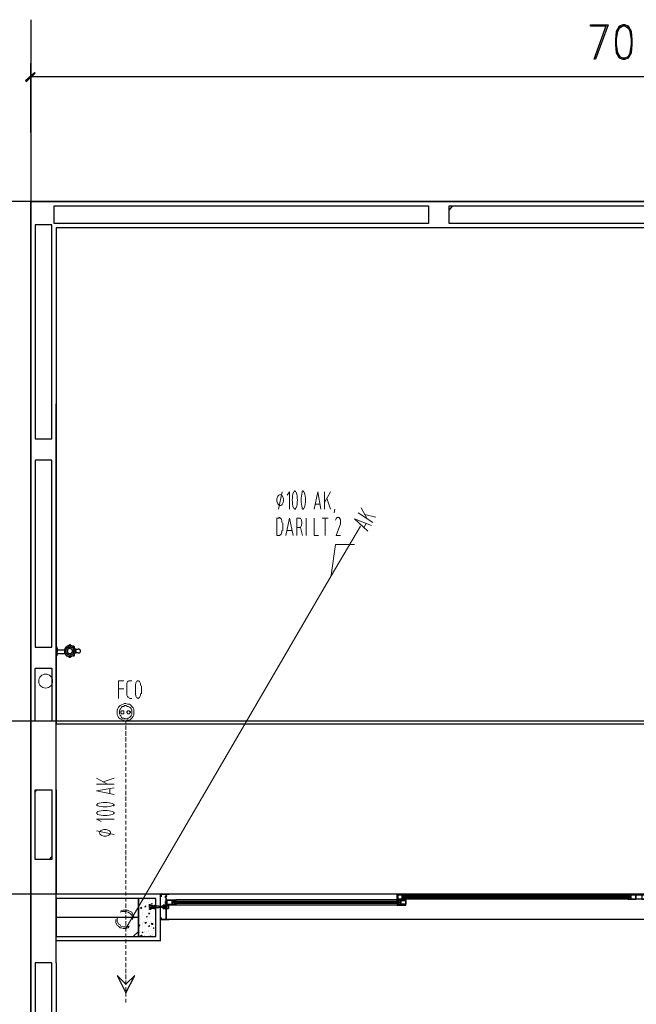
# Model space of a CAD drawing. Header units: millimetres. Extents: x 0 to 420, y 0 to 297.
# Tile 23 of 73: x 81 to 117, y 198 to 254. Entities that reach past the tile are written whole.
import ezdxf

# ---------------------------------------------------------------- set-up
doc = ezdxf.new("R2010")
doc.units = ezdxf.units.MM
doc.layers.add('FILL_000000', color=7, linetype='Continuous')
doc.layers.add('LINE_000000', color=7, linetype='Continuous')

msp = doc.modelspace()

# ---------------------------------------------------------------- hatches: boundary and pattern name
at = {"layer": 'FILL_000000'}
h = msp.add_hatch(color=7, dxfattribs=at)
h.dxf.hatch_style = 1
h.paths.add_polyline_path([(82.296, 251.333), (81.83, 250.783), (81.788, 250.867), (82.296, 251.333)])
h = msp.add_hatch(color=7, dxfattribs=at)
h.dxf.hatch_style = 1
h.paths.add_polyline_path([(82.338, 251.291), (82.296, 251.333), (81.83, 250.783), (82.338, 251.291)])

# ---------------------------------------------------------------- linework, layer by layer
at = {"layer": 'LINE_000000', "lineweight": 25}
for p, q in [((82.084, 254.381), (82.084, 58.589)), ((82.084, 247.862), (82.084, 251.841)), ((152.061, 251.079), (82.084, 251.079)), ((183.092, 243.882), (55.922, 243.882)), ((82.084, 243.882), (152.061, 243.882)), ((82.084, 103.886), (82.084, 243.882)), ((106.257, 243.374), (106.468, 243.628)), ((83.566, 199.898), (83.566, 232.198)), ((83.566, 217.636), (83.566, 217.89)), ((83.608, 218.101), (83.608, 218.101)), ((83.608, 218.101), (83.608, 217.89)), ((83.608, 217.636), (83.608, 217.89)), ((83.651, 217.974), (84.116, 217.974)), ((83.608, 217.636), (83.566, 217.636)), ((83.608, 217.636), (83.608, 217.636)), ((83.651, 217.763), (84.116, 217.763)), ((172.212, 213.868), (55.922, 213.868)), ((82.338, 209.762), (82.423, 209.889)), ((83.566, 209.889), (83.566, 203.877)), ((83.143, 205.867), (83.312, 206.036)), ((178.477, 203.877), (55.922, 203.877)), ((89.577, 203.877), (83.566, 203.877)), ((88.604, 203.623), (88.604, 203.623)), ((88.604, 203.623), (88.646, 203.623)), ((88.604, 203.623), (88.604, 203.623)), ((88.646, 203.623), (88.646, 203.623)), ((89.577, 201.168), (89.577, 203.877)), ((89.577, 202.396), (89.577, 203.877)), ((89.577, 203.877), (89.577, 203.877)), ((89.577, 203.877), (89.577, 203.877)), ((89.577, 203.877), (89.577, 203.877)), ((89.577, 203.877), (89.577, 203.877)), ((89.577, 203.877), (89.577, 203.877)), ((89.577, 203.877), (89.577, 203.877)), ((89.577, 203.835), (89.577, 203.835)), ((89.577, 203.835), (89.577, 203.835)), ((89.577, 203.835), (89.577, 203.835)), ((89.577, 203.835), (89.62, 203.835)), ((89.577, 203.835), (89.577, 203.835)), ((89.577, 203.835), (89.577, 203.835)), ((89.577, 203.835), (89.577, 203.835)), ((89.577, 203.835), (89.62, 203.835)), ((89.62, 203.835), (89.62, 203.835)), ((89.62, 203.835), (89.62, 203.835)), ((89.916, 203.75), (89.916, 203.75)), ((89.916, 203.708), (89.916, 203.708)), ((89.916, 203.666), (89.916, 203.666)), ((89.916, 203.666), (89.916, 203.666)), ((89.958, 203.708), (89.958, 203.708)), ((144.06, 203.877), (90.085, 203.877)), ((103.632, 203.666), (116.671, 203.666)), ((103.674, 203.708), (103.674, 203.708)), ((103.674, 203.666), (103.674, 203.666)), ((103.717, 203.793), (103.717, 203.793)), ((103.717, 203.793), (103.717, 203.75)), ((103.717, 203.75), (103.717, 203.75)), ((103.717, 203.75), (103.717, 203.75)), ((103.717, 203.708), (103.717, 203.708)), ((103.717, 203.666), (103.717, 203.666)), ((103.717, 203.666), (103.717, 203.666)), ((103.717, 203.623), (103.717, 203.623)), ((116.586, 203.835), (103.759, 203.835)), ((116.586, 203.793), (103.759, 203.793)), ((103.759, 203.75), (103.759, 203.75)), ((103.759, 203.708), (103.759, 203.708)), ((103.759, 203.708), (103.759, 203.708)), ((103.759, 203.666), (103.759, 203.666)), ((116.586, 203.623), (103.759, 203.623)), ((103.801, 203.75), (103.801, 203.75)), ((103.801, 203.666), (103.801, 203.666)), ((116.544, 203.75), (116.544, 203.75)), ((116.544, 203.75), (116.544, 203.75)), ((116.544, 203.708), (116.544, 203.708)), ((116.544, 203.708), (116.544, 203.708)), ((116.544, 203.666), (116.544, 203.666)), ((116.544, 203.666), (116.544, 203.666)), ((116.586, 203.793), (116.586, 203.793)), ((116.586, 203.793), (116.586, 203.75)), ((116.586, 203.623), (116.586, 203.623)), ((116.628, 203.75), (116.628, 203.75)), ((116.628, 203.75), (116.628, 203.75)), ((116.628, 203.708), (116.628, 203.708)), ((116.628, 203.666), (116.628, 203.666)), ((116.628, 203.666), (116.628, 203.666)), ((116.671, 203.708), (116.671, 203.708)), ((116.671, 203.666), (116.671, 203.666)), ((88.434, 203.327), (88.434, 203.327)), ((88.434, 203.073), (88.477, 203.115)), ((88.434, 203.073), (88.477, 203.031)), ((88.477, 203.581), (88.477, 203.581)), ((88.477, 203.581), (88.477, 203.581)), ((88.477, 203.031), (88.477, 203.115)), ((88.477, 203.115), (88.477, 203.115)), ((88.519, 203.073), (88.519, 203.073)), ((88.561, 203.454), (88.561, 203.454)), ((88.561, 203.2), (88.561, 203.2)), ((88.604, 203.327), (88.604, 203.327)), ((88.646, 203.412), (88.646, 203.412)), ((88.688, 203.158), (88.731, 203.2)), ((88.688, 203.158), (88.731, 203.158)), ((88.688, 203.073), (88.688, 203.073)), ((88.731, 203.158), (88.731, 203.2)), ((88.731, 203.2), (88.731, 203.2)), ((88.858, 203.581), (88.858, 203.581)), ((88.9, 203.369), (88.9, 203.369)), ((88.9, 203.073), (88.9, 203.073)), ((88.942, 203.539), (88.942, 203.539)), ((88.942, 203.285), (88.942, 203.285)), ((88.942, 203.115), (88.942, 203.115)), ((88.985, 202.988), (89.027, 203.073)), ((89.112, 203.158), (89.027, 203.158)), ((89.112, 203.115), (89.027, 203.115)), ((89.069, 203.327), (89.112, 203.327)), ((89.069, 203.327), (89.112, 203.285)), ((89.112, 203.496), (89.112, 203.496)), ((89.112, 203.285), (89.112, 203.327)), ((89.112, 203.158), (89.112, 203.158)), ((89.112, 203.158), (89.154, 203.115)), ((89.112, 203.158), (89.112, 203.158)), ((89.112, 203.158), (89.154, 203.158)), ((89.112, 203.115), (89.112, 203.115)), ((89.154, 203.115), (89.112, 203.115)), ((89.154, 203.158), (89.154, 203.158)), ((89.154, 203.158), (89.154, 203.115)), ((89.154, 203.158), (89.154, 203.158)), ((89.154, 203.158), (89.196, 203.158)), ((89.154, 203.115), (89.154, 203.115)), ((89.154, 203.115), (89.154, 203.115)), ((89.196, 203.115), (89.154, 203.115)), ((89.196, 203.158), (89.196, 203.158)), ((89.196, 203.158), (89.196, 203.158)), ((89.196, 203.158), (89.196, 203.158)), ((89.196, 203.158), (89.239, 203.158)), ((89.196, 203.158), (89.196, 203.158)), ((89.196, 203.115), (89.196, 203.115)), ((89.239, 203.115), (89.196, 203.115)), ((89.239, 203.115), (89.281, 203.158)), ((89.239, 203.158), (89.281, 203.115)), ((89.239, 203.158), (89.239, 203.158)), ((89.239, 203.158), (89.281, 203.158)), ((89.239, 203.158), (89.239, 203.158)), ((89.239, 203.115), (89.281, 203.115)), ((89.239, 203.115), (89.239, 203.115)), ((89.281, 203.115), (89.239, 203.115)), ((89.239, 203.115), (89.239, 203.115)), ((89.281, 203.581), (89.281, 203.581)), ((89.281, 203.115), (89.281, 203.158)), ((89.281, 203.158), (89.281, 203.158)), ((89.281, 203.158), (89.281, 203.158)), ((89.281, 203.158), (89.281, 203.158)), ((89.281, 203.158), (89.323, 203.158)), ((89.281, 203.115), (89.281, 203.115)), ((89.281, 203.115), (89.281, 203.115)), ((89.281, 203.115), (89.281, 203.115)), ((89.323, 203.115), (89.281, 203.115)), ((89.281, 203.073), (89.281, 203.073)), ((89.323, 203.158), (89.323, 203.158)), ((89.323, 203.158), (89.323, 203.158)), ((89.323, 203.158), (89.323, 203.158)), ((89.323, 203.158), (89.323, 203.158)), ((89.323, 203.115), (89.323, 203.115)), ((89.323, 203.115), (89.323, 203.115)), ((89.493, 203.158), (89.535, 203.115)), ((89.493, 203.158), (89.493, 203.158)), ((89.493, 203.158), (89.535, 203.158)), ((89.493, 203.115), (89.493, 203.115)), ((89.493, 203.115), (89.493, 203.115)), ((89.535, 203.115), (89.493, 203.115)), ((89.493, 203.115), (89.493, 203.115)), ((89.535, 203.158), (89.535, 203.158)), ((89.535, 203.158), (89.535, 203.158)), ((89.535, 203.158), (89.577, 203.115)), ((89.535, 203.158), (89.535, 203.158)), ((89.535, 203.158), (89.577, 203.158)), ((89.535, 203.158), (89.535, 203.158)), ((89.535, 203.115), (89.535, 203.115)), ((89.535, 203.115), (89.535, 203.115)), ((89.535, 203.115), (89.535, 203.115)), ((89.577, 203.115), (89.535, 203.115)), ((89.577, 203.158), (89.577, 203.158)), ((89.577, 203.115), (89.577, 203.115)), ((89.62, 203.115), (89.577, 203.115)), ((89.62, 203.158), (89.62, 203.158)), ((89.62, 203.115), (89.62, 203.115)), ((89.62, 203.115), (89.62, 203.115)), ((89.831, 203.242), (89.747, 203.031)), ((89.916, 203.454), (89.916, 203.454)), ((89.916, 203.412), (89.916, 203.412)), ((89.916, 203.369), (89.916, 203.369)), ((89.916, 203.327), (89.916, 203.327)), ((89.958, 203.369), (89.958, 203.369)), ((90.339, 203.369), (103.378, 203.369)), ((90.382, 203.454), (90.382, 203.454)), ((90.382, 203.412), (90.382, 203.412)), ((90.382, 203.412), (90.382, 203.412)), ((90.382, 203.369), (90.382, 203.369)), ((90.382, 203.369), (90.382, 203.369)), ((90.382, 203.327), (90.382, 203.327)), ((90.424, 203.454), (90.424, 203.454)), ((90.424, 203.454), (90.424, 203.454)), ((90.424, 203.327), (90.424, 203.327)), ((90.424, 203.327), (90.424, 203.327)), ((103.251, 203.539), (90.466, 203.539)), ((103.251, 203.454), (90.466, 203.454)), ((90.466, 203.454), (90.466, 203.454)), ((90.466, 203.454), (90.466, 203.454)), ((90.466, 203.412), (90.466, 203.412)), ((90.466, 203.369), (90.466, 203.369)), ((103.251, 203.327), (90.466, 203.327)), ((90.466, 203.327), (90.466, 203.327)), ((90.466, 203.327), (90.466, 203.327)), ((103.251, 203.242), (90.466, 203.242)), ((103.251, 203.454), (103.251, 203.454)), ((103.251, 203.454), (103.251, 203.454)), ((103.251, 203.412), (103.251, 203.412)), ((103.251, 203.369), (103.251, 203.369)), ((103.251, 203.327), (103.251, 203.327)), ((103.251, 203.327), (103.251, 203.327)), ((103.293, 203.454), (103.293, 203.454)), ((103.293, 203.454), (103.293, 203.454)), ((103.293, 203.327), (103.293, 203.327)), ((103.293, 203.327), (103.293, 203.327)), ((103.336, 203.454), (103.336, 203.454)), ((103.336, 203.412), (103.336, 203.412)), ((103.336, 203.369), (103.336, 203.369)), ((103.336, 203.327), (103.336, 203.327)), ((103.378, 203.412), (103.378, 203.412)), ((103.378, 203.369), (103.378, 203.369)), ((116.586, 203.581), (103.759, 203.581)), ((88.307, 202.523), (83.566, 202.523)), ((88.392, 203.031), (88.392, 203.031)), ((88.477, 202.607), (88.477, 202.607)), ((88.519, 202.777), (88.519, 202.777)), ((88.519, 202.692), (88.519, 202.692)), ((88.561, 202.946), (88.561, 202.946)), ((88.561, 202.819), (88.561, 202.819)), ((88.773, 202.565), (88.815, 202.607)), ((88.773, 202.565), (88.815, 202.565)), ((88.773, 202.523), (88.773, 202.523)), ((88.815, 202.565), (88.815, 202.607)), ((88.9, 202.777), (88.942, 202.777)), ((88.9, 202.777), (88.942, 202.734)), ((88.9, 202.692), (88.9, 202.692)), ((88.942, 203.031), (88.942, 203.031)), ((88.942, 202.734), (88.942, 202.777)), ((88.942, 202.777), (88.942, 202.777)), ((88.942, 202.523), (88.942, 202.523)), ((88.985, 202.861), (88.985, 202.861)), ((88.985, 202.777), (88.985, 202.777)), ((88.985, 202.565), (88.985, 202.565)), ((89.112, 202.523), (89.112, 202.523)), ((89.154, 202.861), (89.154, 202.861)), ((89.281, 202.607), (89.281, 202.607)), ((89.323, 202.565), (89.323, 202.565)), ((88.35, 202.057), (88.392, 202.099)), ((88.35, 202.057), (88.392, 202.057)), ((88.392, 202.057), (88.392, 202.099)), ((88.392, 201.93), (88.392, 201.93)), ((88.434, 202.396), (88.434, 202.396)), ((88.519, 202.438), (88.519, 202.438)), ((88.519, 202.184), (88.519, 202.184)), ((88.519, 202.099), (88.519, 202.099)), ((88.519, 201.93), (88.519, 201.93)), ((88.561, 202.226), (88.561, 202.226)), ((88.561, 201.972), (88.561, 201.972)), ((88.604, 202.311), (88.604, 202.311)), ((88.646, 202.438), (88.646, 202.438)), ((88.688, 202.226), (88.773, 202.226)), ((88.688, 202.226), (88.731, 202.184)), ((88.688, 202.015), (88.688, 202.015)), ((88.731, 202.184), (88.773, 202.226)), ((88.773, 202.269), (88.773, 202.269)), ((88.815, 202.396), (88.815, 202.396)), ((88.858, 202.015), (88.858, 202.015)), ((88.9, 202.269), (88.9, 202.269)), ((88.9, 202.015), (88.942, 202.057)), ((88.9, 202.015), (88.942, 202.015)), ((88.9, 202.015), (88.9, 202.015)), ((88.942, 202.184), (88.942, 202.184)), ((88.942, 202.015), (88.942, 202.057)), ((88.985, 202.311), (88.985, 202.311)), ((89.069, 202.311), (89.069, 202.311)), ((89.069, 202.142), (89.112, 202.184)), ((89.069, 202.142), (89.154, 202.142)), ((89.069, 201.972), (89.069, 201.972)), ((89.154, 202.142), (89.112, 202.184)), ((89.154, 201.93), (89.196, 201.93)), ((89.154, 201.93), (89.196, 201.888)), ((89.196, 201.888), (89.196, 201.93)), ((89.239, 202.396), (89.239, 202.396)), ((89.281, 202.057), (89.281, 202.057)), ((89.323, 202.311), (89.323, 202.311)), ((89.577, 202.396), (89.577, 202.396)), ((144.06, 202.396), (90.085, 202.396)), ((88.011, 201.422), (88.307, 201.718)), ((88.392, 201.676), (88.392, 201.676)), ((88.392, 201.422), (88.434, 201.464)), ((88.434, 201.464), (88.477, 201.507)), ((88.434, 201.464), (88.519, 201.464)), ((88.434, 201.422), (88.434, 201.464)), ((88.477, 201.634), (88.477, 201.634)), ((88.519, 201.464), (88.477, 201.507)), ((88.477, 201.422), (88.477, 201.422)), ((88.519, 201.676), (88.561, 201.676)), ((88.519, 201.676), (88.561, 201.634)), ((88.519, 201.676), (88.519, 201.676)), ((88.519, 201.634), (88.519, 201.634)), ((88.561, 201.634), (88.561, 201.676)), ((88.646, 201.718), (88.646, 201.718)), ((88.646, 201.464), (88.646, 201.464)), ((88.688, 201.507), (88.688, 201.507)), ((88.9, 201.761), (88.9, 201.761)), ((88.9, 201.718), (88.9, 201.718)), ((88.9, 201.507), (88.9, 201.507)), ((88.942, 201.591), (88.942, 201.591)), ((88.942, 201.464), (88.942, 201.464)), ((88.985, 201.422), (89.027, 201.464)), ((88.985, 201.422), (89.027, 201.422)), ((89.027, 201.422), (89.027, 201.464)), ((89.112, 201.549), (89.112, 201.549)), ((89.112, 201.507), (89.112, 201.507)), ((89.112, 201.507), (89.112, 201.507)), ((89.154, 201.761), (89.154, 201.761)), ((89.281, 201.803), (89.281, 201.803)), ((89.281, 201.549), (89.281, 201.549)), ((89.577, 201.168), (83.566, 201.168)), ((83.566, 199.898), (83.566, 145.415))]:
    msp.add_line(p, q, dxfattribs=at)
at = {"layer": 'LINE_000000', "lineweight": 13}
for p, q in [((96.393, 226.102), (96.605, 227.118)), ((99.06, 226.102), (99.06, 227.118)), ((99.399, 227.118), (99.06, 226.483)), ((98.806, 226.399), (98.51, 226.399)), ((99.187, 226.737), (99.399, 226.102)), ((99.61, 225.891), (99.653, 226.102)), ((101.854, 225.34), (101.007, 225.891)), ((101.177, 226.187), (101.515, 225.552)), ((101.388, 225.806), (102.023, 225.637)), ((96.647, 224.875), (96.647, 225.298)), ((98.002, 224.578), (98.002, 225.594)), ((98.933, 225.594), (99.272, 225.594)), ((99.102, 224.578), (99.102, 225.594)), ((101.473, 225.298), (101.346, 225.044)), ((97.197, 224.875), (96.901, 224.875)), ((97.621, 225.044), (97.451, 225.044)), ((97.663, 225.044), (97.79, 224.578)), ((96.308, 224.578), (96.435, 224.578)), ((87.799, 216.196), (87.926, 216.196)), ((87.164, 215.731), (87.461, 215.731)), ((87.63, 215.434), (87.63, 215.942)), ((88.138, 215.434), (88.138, 215.9)), ((88.477, 215.9), (88.477, 215.434)), ((87.926, 215.18), (87.799, 215.18)), ((87.588, 213.741), (87.588, 213.868)), ((87.588, 213.36), (87.588, 213.614)), ((87.588, 213.021), (87.588, 213.275)), ((87.588, 212.683), (87.588, 212.937)), ((87.588, 212.344), (87.588, 212.598)), ((87.588, 212.005), (87.588, 212.217)), ((87.588, 211.667), (87.588, 211.878)), ((87.588, 211.328), (87.588, 211.54)), ((87.588, 210.989), (87.588, 211.201)), ((85.894, 210.566), (86.529, 210.227)), ((86.275, 210.354), (86.91, 210.566)), ((87.588, 210.651), (87.588, 210.862)), ((87.588, 210.312), (87.588, 210.524)), ((86.91, 210.227), (85.894, 210.227)), ((86.656, 209.973), (86.656, 209.677)), ((87.588, 209.931), (87.588, 210.185)), ((87.588, 209.592), (87.588, 209.846)), ((87.588, 209.254), (87.588, 209.508)), ((87.588, 208.915), (87.588, 209.169)), ((87.588, 208.576), (87.588, 208.788)), ((87.588, 208.238), (87.588, 208.449)), ((87.588, 207.899), (87.588, 208.111)), ((87.588, 207.56), (87.588, 207.772)), ((86.91, 207.306), (85.894, 207.518)), ((87.588, 207.222), (87.588, 207.433)), ((87.588, 206.883), (87.588, 207.095)), ((87.588, 206.502), (87.588, 206.756)), ((87.588, 206.163), (87.588, 206.417)), ((87.588, 205.825), (87.588, 206.079)), ((87.588, 205.486), (87.588, 205.74)), ((87.588, 205.147), (87.588, 205.359)), ((87.588, 204.809), (87.588, 205.02)), ((87.588, 204.47), (87.588, 204.682)), ((87.588, 204.131), (87.588, 204.343)), ((87.588, 203.793), (87.588, 204.004)), ((87.588, 203.454), (87.588, 203.666)), ((87.588, 203.073), (87.588, 203.327)), ((87.588, 202.734), (87.588, 202.988)), ((87.588, 202.396), (87.588, 202.65)), ((87.588, 202.057), (87.588, 202.311)), ((87.588, 201.718), (87.588, 201.93)), ((87.588, 201.38), (87.588, 201.591)), ((87.588, 201.041), (87.588, 201.253)), ((87.588, 200.702), (87.588, 200.914)), ((87.588, 200.364), (87.588, 200.575)), ((87.588, 200.025), (87.588, 200.237)), ((87.588, 199.644), (87.588, 199.898)), ((87.588, 199.305), (87.588, 199.559)), ((87.588, 198.967), (87.588, 199.221)), ((87.588, 198.628), (87.588, 198.882)), ((87.588, 198.289), (87.588, 198.501)), ((87.588, 197.951), (87.588, 198.162)), ((87.588, 197.612), (87.588, 197.824))]:
    msp.add_line(p, q, dxfattribs=at)
at = {"layer": 'LINE_000000', "lineweight": 9}
for p in [(101.134, 225.129), (87.588, 201.888)]:
    msp.add_line(p, (99.441, 222.25), dxfattribs=at)
at = {"layer": 'LINE_000000', "lineweight": 25}
for points in [[(115.358, 254), (114.427, 254), (114.427, 254.085), (115.443, 254.085), (114.723, 252.095), (114.639, 252.095), (115.358, 254.085)], [(116.163, 254), (115.993, 253.704), (115.909, 253.238), (115.909, 252.942), (115.993, 252.476), (116.163, 252.18)], [(116.628, 253.873), (116.417, 254), (116.29, 254), (116.078, 253.873)], [(116.586, 252.18), (116.713, 252.476), (116.798, 252.942), (116.798, 253.238), (116.713, 253.704), (116.586, 254)], [(116.078, 252.264), (116.29, 252.18), (116.417, 252.18), (116.628, 252.264)], [(150.58, 242.358), (83.566, 242.358), (83.566, 213.868)], [(83.608, 218.144), (83.566, 218.144), (83.566, 217.89)], [(83.566, 218.08), (83.567, 218.067), (83.571, 218.055), (83.577, 218.045), (83.585, 218.035), (83.594, 218.028), (83.605, 218.022), (83.617, 218.018), (83.629, 218.017)], [(84.667, 217.91), (84.664, 217.952), (84.656, 217.993), (84.643, 218.032), (84.625, 218.069), (84.602, 218.103), (84.575, 218.134), (84.543, 218.162), (84.508, 218.186), (84.47, 218.204), (84.431, 218.218), (84.39, 218.226), (84.349, 218.228), (84.308, 218.226), (84.267, 218.218), (84.228, 218.204), (84.19, 218.186), (84.155, 218.162), (84.124, 218.134), (84.097, 218.103), (84.074, 218.069), (84.056, 218.032), (84.042, 217.993), (84.034, 217.952), (84.032, 217.91)], [(84.082, 217.973), (84.072, 217.97), (84.063, 217.965), (84.055, 217.96), (84.047, 217.953), (84.041, 217.944), (84.037, 217.935), (84.033, 217.926), (84.032, 217.915)], [(84.067, 217.968), (84.06, 217.964), (84.053, 217.959), (84.048, 217.953), (84.043, 217.946), (84.038, 217.939), (84.035, 217.932), (84.033, 217.924), (84.032, 217.915)], [(84.032, 217.912), (84.034, 217.87), (84.042, 217.829), (84.056, 217.79), (84.074, 217.753), (84.097, 217.718), (84.124, 217.687), (84.155, 217.66), (84.19, 217.636), (84.228, 217.617), (84.267, 217.604), (84.308, 217.596), (84.349, 217.593), (84.39, 217.596), (84.431, 217.604), (84.47, 217.617), (84.508, 217.636), (84.543, 217.66), (84.575, 217.687), (84.602, 217.718), (84.625, 217.753), (84.643, 217.79), (84.656, 217.829), (84.664, 217.87), (84.667, 217.912)], [(84.032, 217.906), (84.033, 217.898), (84.035, 217.89), (84.038, 217.882), (84.043, 217.875), (84.048, 217.869), (84.053, 217.863), (84.06, 217.858), (84.067, 217.854)], [(84.032, 217.906), (84.033, 217.896), (84.037, 217.886), (84.041, 217.877), (84.047, 217.869), (84.055, 217.862), (84.063, 217.856), (84.072, 217.852), (84.082, 217.849)], [(84.582, 217.91), (84.58, 217.941), (84.574, 217.971), (84.565, 217.999), (84.551, 218.027), (84.535, 218.052), (84.515, 218.075), (84.492, 218.095), (84.466, 218.112), (84.438, 218.126), (84.409, 218.136), (84.379, 218.142), (84.349, 218.144), (84.319, 218.142), (84.289, 218.136), (84.26, 218.126), (84.232, 218.112), (84.207, 218.095), (84.184, 218.075), (84.164, 218.052), (84.147, 218.027), (84.134, 217.999), (84.124, 217.971), (84.118, 217.941), (84.116, 217.91)], [(84.218, 218.131), (84.208, 218.137), (84.198, 218.141), (84.187, 218.143), (84.176, 218.144), (84.165, 218.142), (84.154, 218.138), (84.144, 218.132), (84.135, 218.125), (84.127, 218.116), (84.122, 218.106), (84.118, 218.095), (84.116, 218.084), (84.117, 218.073), (84.119, 218.062), (84.123, 218.051), (84.13, 218.041)], [(84.207, 218.137), (84.198, 218.141), (84.188, 218.143), (84.179, 218.144), (84.169, 218.143), (84.16, 218.14), (84.151, 218.137), (84.142, 218.131), (84.135, 218.125), (84.128, 218.117), (84.123, 218.109), (84.12, 218.1), (84.117, 218.091), (84.116, 218.081), (84.117, 218.071), (84.119, 218.062), (84.123, 218.053)], [(84.116, 217.912), (84.118, 217.881), (84.124, 217.851), (84.134, 217.822), (84.147, 217.795), (84.164, 217.77), (84.184, 217.747), (84.207, 217.727), (84.232, 217.709), (84.26, 217.696), (84.289, 217.686), (84.319, 217.68), (84.349, 217.678), (84.379, 217.68), (84.409, 217.686), (84.438, 217.696), (84.466, 217.709), (84.492, 217.727), (84.515, 217.747), (84.535, 217.77), (84.551, 217.795), (84.565, 217.822), (84.574, 217.851), (84.58, 217.881), (84.582, 217.912)], [(84.497, 217.91), (84.496, 217.929), (84.492, 217.949), (84.486, 217.967), (84.478, 217.984), (84.467, 218), (84.455, 218.015), (84.44, 218.028), (84.424, 218.039), (84.406, 218.048), (84.387, 218.054), (84.368, 218.058), (84.349, 218.059), (84.33, 218.058), (84.311, 218.054), (84.292, 218.048), (84.275, 218.039), (84.258, 218.028), (84.244, 218.015), (84.231, 218), (84.22, 217.984), (84.212, 217.967), (84.206, 217.949), (84.202, 217.929), (84.201, 217.91)], [(84.201, 217.912), (84.202, 217.892), (84.206, 217.873), (84.212, 217.855), (84.22, 217.837), (84.231, 217.821), (84.244, 217.807), (84.258, 217.794), (84.275, 217.783), (84.292, 217.774), (84.311, 217.768), (84.33, 217.764), (84.349, 217.763), (84.368, 217.764), (84.387, 217.768), (84.406, 217.774), (84.424, 217.783), (84.44, 217.794), (84.455, 217.807), (84.467, 217.821), (84.478, 217.837), (84.486, 217.855), (84.492, 217.873), (84.496, 217.892), (84.497, 217.912)], [(84.413, 218.21), (84.411, 218.222), (84.407, 218.234), (84.401, 218.245), (84.393, 218.254), (84.383, 218.261), (84.372, 218.266), (84.36, 218.27), (84.348, 218.271), (84.335, 218.269), (84.323, 218.265), (84.313, 218.259), (84.304, 218.252), (84.296, 218.242), (84.291, 218.232), (84.287, 218.22), (84.286, 218.207)], [(84.41, 218.182), (84.407, 218.192), (84.401, 218.201), (84.395, 218.209), (84.387, 218.216), (84.378, 218.221), (84.369, 218.225), (84.358, 218.228), (84.348, 218.228), (84.337, 218.227), (84.327, 218.224), (84.317, 218.22), (84.309, 218.214), (84.302, 218.207), (84.295, 218.198), (84.29, 218.189), (84.287, 218.179)], [(84.608, 218.08), (84.615, 218.09), (84.621, 218.101), (84.624, 218.112), (84.624, 218.124), (84.623, 218.136), (84.619, 218.148), (84.613, 218.159), (84.605, 218.168), (84.595, 218.176), (84.584, 218.182), (84.572, 218.185), (84.56, 218.186), (84.548, 218.185), (84.537, 218.181), (84.526, 218.176), (84.516, 218.168)], [(84.616, 218.049), (84.621, 218.059), (84.623, 218.069), (84.624, 218.079), (84.624, 218.089), (84.621, 218.1), (84.617, 218.109), (84.612, 218.118), (84.605, 218.126), (84.596, 218.133), (84.587, 218.138), (84.577, 218.142), (84.567, 218.143), (84.557, 218.144), (84.546, 218.142), (84.536, 218.139), (84.527, 218.134)], [(84.667, 217.91), (84.666, 217.919), (84.664, 217.927), (84.662, 217.936), (84.658, 217.943), (84.653, 217.951), (84.647, 217.957), (84.64, 217.963), (84.632, 217.967)], [(84.632, 217.854), (84.64, 217.859), (84.647, 217.865), (84.653, 217.871), (84.658, 217.878), (84.662, 217.886), (84.664, 217.894), (84.666, 217.903), (84.667, 217.912)], [(84.643, 218.036), (84.666, 218.03), (84.689, 218.025), (84.712, 218.021), (84.735, 218.018), (84.758, 218.017), (84.782, 218.017), (84.805, 218.018), (84.828, 218.02)], [(84.709, 217.91), (84.708, 217.921), (84.706, 217.931), (84.702, 217.94), (84.696, 217.949), (84.689, 217.957), (84.681, 217.964), (84.672, 217.969), (84.662, 217.972)], [(84.662, 217.849), (84.672, 217.853), (84.681, 217.858), (84.689, 217.865), (84.696, 217.872), (84.702, 217.881), (84.706, 217.891), (84.708, 217.901), (84.709, 217.912)], [(84.963, 217.911), (84.962, 217.923), (84.96, 217.934), (84.957, 217.945), (84.953, 217.956), (84.947, 217.966), (84.941, 217.976), (84.933, 217.985), (84.924, 217.993), (84.915, 218), (84.904, 218.006), (84.894, 218.01), (84.883, 218.014), (84.871, 218.016), (84.86, 218.017), (84.848, 218.016), (84.836, 218.015)], [(84.836, 217.807), (84.848, 217.805), (84.86, 217.805), (84.871, 217.806), (84.883, 217.808), (84.894, 217.812), (84.904, 217.816), (84.915, 217.822), (84.924, 217.829), (84.933, 217.837), (84.941, 217.846), (84.947, 217.855), (84.953, 217.865), (84.957, 217.876), (84.96, 217.887), (84.962, 217.899), (84.963, 217.911)], [(83.629, 217.805), (83.617, 217.804), (83.605, 217.8), (83.594, 217.794), (83.585, 217.786), (83.577, 217.777), (83.571, 217.766), (83.567, 217.754), (83.566, 217.741)], [(84.13, 217.738), (84.123, 217.728), (84.119, 217.717), (84.117, 217.706), (84.116, 217.695), (84.118, 217.684), (84.122, 217.673), (84.127, 217.663), (84.135, 217.654), (84.144, 217.647), (84.154, 217.641), (84.165, 217.638), (84.176, 217.636), (84.187, 217.636), (84.198, 217.638), (84.208, 217.642), (84.218, 217.649)], [(84.123, 217.727), (84.119, 217.717), (84.117, 217.708), (84.116, 217.698), (84.117, 217.689), (84.12, 217.679), (84.123, 217.67), (84.128, 217.662), (84.135, 217.654), (84.142, 217.648), (84.151, 217.643), (84.16, 217.639), (84.169, 217.637), (84.179, 217.636), (84.188, 217.636), (84.198, 217.638), (84.207, 217.642)], [(84.286, 217.615), (84.287, 217.602), (84.291, 217.59), (84.296, 217.579), (84.304, 217.57), (84.313, 217.562), (84.323, 217.556), (84.335, 217.553), (84.348, 217.551), (84.36, 217.552), (84.372, 217.555), (84.383, 217.561), (84.393, 217.568), (84.401, 217.577), (84.407, 217.588), (84.411, 217.599), (84.413, 217.612)], [(84.287, 217.6), (84.29, 217.59), (84.295, 217.581), (84.302, 217.573), (84.309, 217.565), (84.317, 217.559), (84.327, 217.555), (84.337, 217.552), (84.348, 217.551), (84.358, 217.552), (84.369, 217.554), (84.378, 217.558), (84.387, 217.564), (84.395, 217.57), (84.401, 217.578), (84.407, 217.587), (84.41, 217.598)], [(84.516, 217.654), (84.526, 217.646), (84.537, 217.64), (84.548, 217.637), (84.56, 217.636), (84.572, 217.637), (84.584, 217.64), (84.595, 217.646), (84.605, 217.653), (84.613, 217.663), (84.619, 217.674), (84.623, 217.685), (84.624, 217.697), (84.624, 217.709), (84.621, 217.721), (84.615, 217.732), (84.608, 217.742)], [(84.527, 217.646), (84.536, 217.641), (84.546, 217.637), (84.557, 217.636), (84.567, 217.636), (84.577, 217.638), (84.587, 217.641), (84.596, 217.646), (84.605, 217.653), (84.612, 217.661), (84.617, 217.67), (84.621, 217.68), (84.624, 217.69), (84.624, 217.7), (84.623, 217.711), (84.621, 217.721), (84.616, 217.731)], [(84.828, 217.801), (84.805, 217.804), (84.782, 217.805), (84.758, 217.805), (84.735, 217.803), (84.712, 217.801), (84.689, 217.797), (84.666, 217.792), (84.643, 217.786)], [(89.874, 203.623), (89.916, 203.623), (89.916, 203.454), (89.874, 203.454), (89.874, 203.327), (89.916, 203.327), (89.916, 203.242), (89.747, 203.242), (89.747, 203.031), (89.916, 203.031), (89.916, 202.396), (89.62, 202.396), (89.62, 202.48), (89.62, 202.523), (89.62, 202.48), (89.62, 202.396), (90.085, 202.396), (89.916, 202.396), (89.916, 203.031), (89.916, 203.073), (89.874, 203.073), (89.874, 203.031), (89.747, 203.031), (89.747, 203.115), (89.747, 203.242), (89.874, 203.242), (89.874, 203.2), (89.916, 203.2), (89.916, 203.242), (89.916, 203.327), (89.874, 203.327), (89.874, 203.454), (89.916, 203.454), (89.916, 203.666), (89.874, 203.666), (89.874, 203.75), (89.916, 203.75), (89.916, 203.877), (90.085, 203.877), (89.62, 203.877), (89.62, 203.75), (89.62, 203.708), (89.62, 203.793), (89.62, 203.877), (89.916, 203.877), (89.916, 203.75), (89.874, 203.75), (89.874, 203.666)], [(89.927, 203.764), (89.922, 203.756), (89.919, 203.747), (89.917, 203.738), (89.916, 203.729), (89.917, 203.72), (89.919, 203.711), (89.922, 203.702), (89.927, 203.694)], [(89.92, 203.751), (89.918, 203.745), (89.917, 203.74), (89.916, 203.735), (89.916, 203.729), (89.916, 203.724), (89.917, 203.718), (89.918, 203.713), (89.92, 203.708)], [(103.592, 203.76), (103.591, 203.752), (103.59, 203.745), (103.59, 203.737), (103.59, 203.729), (103.59, 203.721), (103.59, 203.714), (103.591, 203.706), (103.592, 203.698)], [(103.597, 203.758), (103.596, 203.756), (103.595, 203.753), (103.594, 203.751), (103.593, 203.748), (103.592, 203.746), (103.591, 203.743), (103.591, 203.741), (103.59, 203.738)], [(103.59, 203.678), (103.591, 203.675), (103.591, 203.673), (103.592, 203.67), (103.593, 203.668), (103.594, 203.665), (103.595, 203.663), (103.596, 203.66), (103.597, 203.658)], [(103.647, 203.793), (103.654, 203.793), (103.662, 203.793), (103.669, 203.795), (103.677, 203.797), (103.684, 203.8), (103.69, 203.804), (103.696, 203.809), (103.701, 203.815)], [(103.701, 203.644), (103.696, 203.649), (103.69, 203.654), (103.684, 203.658), (103.677, 203.661), (103.669, 203.664), (103.662, 203.665), (103.654, 203.666), (103.647, 203.665)], [(103.801, 203.772), (103.8, 203.783), (103.798, 203.793), (103.793, 203.802), (103.788, 203.811), (103.781, 203.818), (103.773, 203.824), (103.764, 203.829), (103.754, 203.833)], [(103.754, 203.625), (103.764, 203.629), (103.773, 203.634), (103.781, 203.64), (103.788, 203.648), (103.793, 203.656), (103.798, 203.665), (103.8, 203.675), (103.801, 203.686)], [(116.549, 203.833), (116.539, 203.829), (116.53, 203.824), (116.522, 203.818), (116.515, 203.811), (116.509, 203.802), (116.505, 203.793), (116.502, 203.783), (116.501, 203.772)], [(116.501, 203.686), (116.502, 203.675), (116.505, 203.665), (116.509, 203.656), (116.515, 203.648), (116.522, 203.64), (116.53, 203.634), (116.539, 203.629), (116.549, 203.625)], [(116.601, 203.815), (116.607, 203.809), (116.613, 203.804), (116.619, 203.8), (116.626, 203.797), (116.633, 203.795), (116.641, 203.793), (116.648, 203.793), (116.656, 203.793)], [(116.656, 203.665), (116.648, 203.666), (116.641, 203.665), (116.633, 203.664), (116.626, 203.661), (116.619, 203.658), (116.613, 203.654), (116.607, 203.649), (116.601, 203.644)], [(116.67, 203.738), (116.67, 203.741), (116.669, 203.743), (116.668, 203.746), (116.668, 203.748), (116.667, 203.751), (116.666, 203.753), (116.665, 203.756), (116.664, 203.758)], [(116.664, 203.658), (116.665, 203.66), (116.666, 203.663), (116.667, 203.665), (116.668, 203.668), (116.668, 203.67), (116.669, 203.673), (116.67, 203.675), (116.67, 203.678)], [(116.711, 203.698), (116.712, 203.706), (116.712, 203.714), (116.713, 203.721), (116.713, 203.729), (116.713, 203.737), (116.712, 203.745), (116.712, 203.752), (116.711, 203.76)], [(89, 203.2), (88.988, 203.199), (88.976, 203.197), (88.964, 203.194), (88.953, 203.19), (88.942, 203.186), (88.932, 203.18), (88.921, 203.174), (88.912, 203.166)], [(88.912, 203.149), (88.921, 203.142), (88.932, 203.135), (88.942, 203.13), (88.953, 203.125), (88.964, 203.121), (88.976, 203.118), (88.988, 203.116), (89, 203.115)], [(89.027, 203.073), (89.027, 202.988), (88.985, 202.988)], [(89.196, 203.158), (89.196, 203.115), (89.154, 203.158), (89.196, 203.115)], [(89.239, 203.158), (89.239, 203.115), (89.196, 203.158)], [(89.196, 203.031), (89.281, 203.031), (89.196, 203.073)], [(89.281, 203.158), (89.281, 203.115), (89.239, 203.158)], [(89.323, 203.158), (89.323, 203.115), (89.281, 203.158), (89.323, 203.115)], [(89.535, 203.158), (89.535, 203.115), (89.493, 203.158)], [(89.577, 203.158), (89.577, 203.115), (89.577, 203.158), (89.62, 203.115)], [(89.577, 203.158), (89.62, 203.158), (89.62, 203.115)], [(89.62, 203.115), (89.747, 203.115), (89.747, 203.073), (89.747, 203.115), (89.747, 203.158), (89.62, 203.158)], [(89.747, 203.242), (89.747, 203.031), (89.831, 203.031), (89.831, 203.242), (89.747, 203.242), (89.831, 203.031)], [(89.927, 203.426), (89.922, 203.417), (89.919, 203.409), (89.917, 203.4), (89.916, 203.39), (89.917, 203.381), (89.919, 203.372), (89.922, 203.364), (89.927, 203.355)], [(89.92, 203.412), (89.918, 203.407), (89.917, 203.401), (89.916, 203.396), (89.916, 203.39), (89.916, 203.385), (89.917, 203.38), (89.918, 203.374), (89.92, 203.369)], [(90.3, 203.421), (90.298, 203.414), (90.298, 203.406), (90.297, 203.398), (90.297, 203.39), (90.297, 203.383), (90.298, 203.375), (90.298, 203.367), (90.3, 203.36)], [(90.304, 203.462), (90.303, 203.46), (90.302, 203.457), (90.301, 203.455), (90.3, 203.452), (90.299, 203.45), (90.299, 203.447), (90.298, 203.444), (90.298, 203.442)], [(90.298, 203.382), (90.298, 203.379), (90.299, 203.376), (90.299, 203.374), (90.3, 203.371), (90.301, 203.369), (90.302, 203.366), (90.303, 203.364), (90.304, 203.361)], [(90.354, 203.454), (90.362, 203.454), (90.369, 203.455), (90.377, 203.456), (90.384, 203.458), (90.391, 203.462), (90.397, 203.466), (90.403, 203.471), (90.409, 203.476)], [(90.409, 203.347), (90.403, 203.353), (90.397, 203.358), (90.391, 203.362), (90.384, 203.365), (90.377, 203.367), (90.369, 203.369), (90.362, 203.369), (90.354, 203.369)], [(90.466, 203.434), (90.465, 203.444), (90.463, 203.454), (90.458, 203.464), (90.453, 203.472), (90.446, 203.479), (90.438, 203.486), (90.429, 203.491), (90.419, 203.494)], [(90.419, 203.329), (90.429, 203.333), (90.438, 203.338), (90.446, 203.344), (90.453, 203.351), (90.458, 203.36), (90.463, 203.369), (90.465, 203.379), (90.466, 203.39)], [(103.256, 203.494), (103.246, 203.491), (103.237, 203.486), (103.229, 203.479), (103.222, 203.472), (103.217, 203.464), (103.212, 203.454), (103.21, 203.444), (103.209, 203.434)], [(103.209, 203.39), (103.21, 203.379), (103.212, 203.369), (103.217, 203.36), (103.222, 203.351), (103.229, 203.344), (103.237, 203.338), (103.246, 203.333), (103.256, 203.329)], [(103.266, 203.476), (103.272, 203.471), (103.278, 203.466), (103.284, 203.462), (103.291, 203.458), (103.298, 203.456), (103.306, 203.455), (103.313, 203.454), (103.321, 203.454)], [(103.321, 203.369), (103.313, 203.369), (103.306, 203.369), (103.298, 203.367), (103.291, 203.365), (103.284, 203.362), (103.278, 203.358), (103.272, 203.353), (103.266, 203.347)], [(103.377, 203.442), (103.377, 203.444), (103.376, 203.447), (103.376, 203.45), (103.375, 203.452), (103.374, 203.455), (103.373, 203.457), (103.372, 203.46), (103.371, 203.462)], [(103.371, 203.361), (103.372, 203.364), (103.373, 203.366), (103.374, 203.369), (103.375, 203.371), (103.376, 203.374), (103.376, 203.376), (103.377, 203.379), (103.377, 203.382)], [(103.375, 203.36), (103.377, 203.367), (103.377, 203.375), (103.378, 203.383), (103.378, 203.39), (103.378, 203.398), (103.377, 203.406), (103.377, 203.414), (103.375, 203.421)], [(89.62, 202.396), (89.577, 202.396), (89.62, 202.396), (89.577, 202.396), (89.62, 202.396), (89.577, 202.396)]]:
    msp.add_lwpolyline(points, dxfattribs=at)
for points in [[(116.29, 254.085), (116.078, 254), (115.909, 253.704), (115.866, 253.238), (115.866, 252.942), (115.909, 252.476), (116.078, 252.18), (116.29, 252.095), (116.417, 252.095), (116.628, 252.18), (116.798, 252.476), (116.84, 252.942), (116.84, 253.238), (116.798, 253.704), (116.628, 254), (116.417, 254.085), (116.29, 254.085)], [(83.439, 242.612), (83.439, 243.628), (105.071, 243.628), (105.071, 242.612), (83.439, 242.612)], [(106.257, 242.612), (106.257, 243.628), (127.889, 243.628), (127.889, 242.612), (106.257, 242.612)], [(83.312, 242.528), (82.338, 242.528), (82.338, 230.166), (83.312, 230.166), (83.312, 242.528)], [(150.58, 213.699), (150.58, 242.358), (83.566, 242.358), (83.566, 213.699), (150.58, 213.699)], [(83.312, 228.939), (82.338, 228.939), (82.338, 218.144), (83.312, 218.144), (83.312, 228.939)], [(83.312, 216.916), (83.312, 213.868), (82.338, 213.868), (82.338, 216.916), (83.312, 216.916)], [(83.312, 209.889), (83.312, 205.867), (82.338, 205.867), (82.338, 209.889), (83.312, 209.889)], [(88.307, 201.422), (88.307, 203.623), (83.566, 203.623), (83.566, 201.422), (88.307, 201.422)], [(89.323, 203.623), (88.307, 203.623), (88.307, 201.422), (89.323, 201.422), (89.323, 203.623)], [(89.62, 203.877), (89.577, 203.877), (89.62, 203.877)], [(89.577, 203.877), (89.62, 203.877), (89.577, 203.877)], [(89.62, 203.877), (89.577, 203.877), (89.62, 203.877)], [(89.577, 203.877), (89.62, 203.877), (89.577, 203.877)], [(103.59, 203.835), (103.59, 203.581), (103.759, 203.581), (103.759, 203.623), (103.717, 203.623), (103.717, 203.666), (103.759, 203.666), (103.759, 203.581), (103.251, 203.581), (103.251, 203.835), (103.759, 203.835), (103.759, 203.75), (103.717, 203.75), (103.759, 203.75), (103.759, 203.835), (103.59, 203.835)], [(103.547, 203.581), (103.547, 203.835), (103.293, 203.835), (103.293, 203.581), (103.547, 203.581)], [(116.671, 203.75), (116.671, 203.666), (103.632, 203.666), (103.632, 203.75), (116.671, 203.75)], [(116.671, 203.708), (103.632, 203.708), (116.671, 203.708), (103.632, 203.708), (116.671, 203.708)], [(116.755, 203.835), (116.755, 203.581), (116.586, 203.581), (116.586, 203.623), (116.586, 203.666), (116.586, 203.581), (117.052, 203.581), (117.052, 203.835), (116.586, 203.835), (116.586, 203.75), (116.586, 203.835), (116.755, 203.835)], [(116.755, 203.581), (116.755, 203.835), (117.052, 203.835), (117.052, 203.581), (116.755, 203.581)], [(117.39, 203.835), (117.39, 203.581), (117.56, 203.581), (117.56, 203.623), (117.56, 203.666), (117.56, 203.581), (117.052, 203.581), (117.052, 203.835), (117.56, 203.835), (117.56, 203.75), (117.56, 203.835), (117.39, 203.835)], [(89.323, 203.158), (88.942, 203.242), (88.942, 203.285), (88.985, 203.242), (89.027, 203.242), (89.069, 203.242), (89.112, 203.242), (89.112, 203.2), (89.154, 203.2), (89.196, 203.2), (89.239, 203.2), (89.281, 203.2), (89.323, 203.2), (89.493, 203.2), (89.493, 203.073), (89.323, 203.073), (89.281, 203.073), (89.239, 203.073), (89.196, 203.073), (89.196, 203.031), (89.154, 203.031), (89.112, 203.031), (89.069, 203.031), (89.027, 203.031), (88.985, 203.031), (88.985, 202.988), (88.942, 202.988), (88.942, 203.031), (89.323, 203.115), (89.323, 203.158)], [(89.112, 203.115), (89.112, 203.158), (89.112, 203.115)], [(89.196, 203.2), (89.281, 203.242), (89.196, 203.2)], [(89.916, 203.2), (89.874, 203.2), (89.916, 203.2), (89.916, 203.073), (89.874, 203.073), (89.916, 203.073), (89.916, 203.031), (90.043, 203.031), (90.043, 203.242), (89.916, 203.242), (89.916, 203.2)], [(89.916, 203.031), (89.916, 203.2), (90.043, 203.2), (90.043, 203.031), (89.916, 203.031)], [(90.255, 203.496), (90.255, 203.285), (90.424, 203.285), (90.424, 203.327), (90.466, 203.327), (90.466, 203.242), (89.958, 203.242), (89.958, 203.539), (90.466, 203.539), (90.466, 203.454), (90.424, 203.454), (90.424, 203.496), (90.255, 203.496)], [(90.255, 203.285), (90.255, 203.496), (89.958, 203.496), (89.958, 203.285), (90.255, 203.285)], [(103.378, 203.412), (90.339, 203.412), (103.378, 203.412)], [(103.378, 203.412), (103.378, 203.369), (90.339, 203.369), (90.339, 203.412), (103.378, 203.412)], [(103.378, 203.369), (90.339, 203.369), (103.378, 203.369)], [(103.463, 203.496), (103.463, 203.285), (103.293, 203.285), (103.293, 203.327), (103.251, 203.327), (103.251, 203.242), (103.759, 203.242), (103.759, 203.539), (103.251, 203.539), (103.251, 203.454), (103.293, 203.454), (103.293, 203.496), (103.463, 203.496)], [(103.463, 203.285), (103.463, 203.496), (103.759, 203.496), (103.759, 203.285), (103.463, 203.285)], [(83.312, 199.898), (82.338, 199.898), (82.338, 171.873), (83.312, 171.873), (83.312, 199.898)], [(88.096, 199.178), (87.588, 198.67), (87.08, 199.178), (87.588, 198.162), (88.096, 199.178)]]:
    msp.add_lwpolyline(points, close=True, dxfattribs=at)
at = {"layer": 'LINE_000000', "lineweight": 0}
for points in [[(82.296, 251.333), (81.83, 250.783), (81.788, 250.867), (82.296, 251.333)], [(82.338, 251.291), (82.296, 251.333), (81.83, 250.783), (82.338, 251.291)], [(88.053, 214.376), (88.053, 214.461), (88.053, 214.545), (88.011, 214.63), (87.926, 214.715), (87.842, 214.799), (87.799, 214.842), (87.672, 214.842), (87.588, 214.884), (87.503, 214.884), (87.418, 214.842), (87.334, 214.799), (87.249, 214.757), (87.164, 214.672), (87.122, 214.588), (87.08, 214.503), (87.08, 214.418), (87.08, 214.334), (87.08, 214.249), (87.122, 214.164), (87.164, 214.08), (87.249, 213.995), (87.334, 213.953), (87.418, 213.91), (87.503, 213.868), (87.588, 213.868), (87.672, 213.91), (87.799, 213.91), (87.842, 213.953), (87.926, 214.037), (88.011, 214.122), (88.053, 214.207), (88.053, 214.291), (88.053, 214.376)], [(87.926, 214.376), (87.926, 214.461), (87.926, 214.503), (87.884, 214.588), (87.842, 214.63), (87.799, 214.672), (87.715, 214.715), (87.672, 214.715), (87.588, 214.757), (87.503, 214.757), (87.461, 214.715), (87.376, 214.715), (87.334, 214.672), (87.291, 214.588), (87.249, 214.545), (87.207, 214.461), (87.207, 214.418), (87.207, 214.334), (87.207, 214.291), (87.249, 214.207), (87.291, 214.164), (87.334, 214.08), (87.376, 214.037), (87.461, 214.037), (87.503, 213.995), (87.588, 213.995), (87.672, 213.995), (87.715, 214.037), (87.799, 214.08), (87.842, 214.122), (87.884, 214.164), (87.926, 214.249), (87.926, 214.291), (87.926, 214.376)], [(87.461, 214.376), (87.461, 214.418), (87.461, 214.461), (87.418, 214.461), (87.376, 214.461), (87.334, 214.461), (87.291, 214.418), (87.291, 214.376), (87.291, 214.334), (87.334, 214.291), (87.376, 214.291), (87.418, 214.291), (87.461, 214.291), (87.461, 214.334), (87.461, 214.376)], [(87.842, 214.376), (87.842, 214.418), (87.799, 214.418), (87.799, 214.461), (87.757, 214.461), (87.715, 214.461), (87.672, 214.461), (87.672, 214.418), (87.63, 214.418), (87.63, 214.376), (87.63, 214.334), (87.672, 214.334), (87.672, 214.291), (87.715, 214.291), (87.757, 214.291), (87.799, 214.291), (87.799, 214.334), (87.842, 214.334), (87.842, 214.376)]]:
    msp.add_lwpolyline(points, close=True, dxfattribs=at)
at = {"layer": 'LINE_000000', "lineweight": 13}
for points in [[(96.689, 226.631), (96.685, 226.695), (96.674, 226.755), (96.657, 226.809), (96.634, 226.856), (96.605, 226.895), (96.573, 226.924), (96.537, 226.943), (96.499, 226.949), (96.46, 226.943), (96.425, 226.924), (96.392, 226.895), (96.364, 226.856), (96.341, 226.809), (96.323, 226.755), (96.312, 226.695), (96.308, 226.631), (96.312, 226.568), (96.323, 226.508), (96.341, 226.454), (96.364, 226.407), (96.392, 226.368), (96.425, 226.339), (96.46, 226.32), (96.499, 226.314), (96.537, 226.32), (96.573, 226.339), (96.605, 226.368), (96.634, 226.407), (96.657, 226.454), (96.674, 226.508), (96.685, 226.568), (96.689, 226.631)], [(83.354, 216.175), (83.346, 216.256), (83.323, 216.332), (83.286, 216.4), (83.237, 216.46), (83.177, 216.509), (83.109, 216.546), (83.033, 216.569), (82.952, 216.577), (82.871, 216.569), (82.796, 216.546), (82.727, 216.509), (82.668, 216.46), (82.619, 216.4), (82.582, 216.332), (82.558, 216.256), (82.55, 216.175), (82.558, 216.094), (82.582, 216.019), (82.619, 215.95), (82.668, 215.891), (82.727, 215.842), (82.796, 215.805), (82.871, 215.781), (82.952, 215.773), (83.033, 215.781), (83.109, 215.805), (83.177, 215.842), (83.237, 215.891), (83.286, 215.95), (83.323, 216.019), (83.346, 216.094), (83.354, 216.175)], [(86.381, 207.603), (86.317, 207.599), (86.258, 207.588), (86.204, 207.57), (86.157, 207.547), (86.118, 207.519), (86.089, 207.486), (86.07, 207.451), (86.064, 207.412), (86.07, 207.374), (86.089, 207.338), (86.118, 207.306), (86.157, 207.277), (86.204, 207.254), (86.258, 207.237), (86.317, 207.226), (86.381, 207.222), (86.445, 207.226), (86.505, 207.237), (86.559, 207.254), (86.606, 207.277), (86.644, 207.306), (86.674, 207.338), (86.692, 207.374), (86.699, 207.412), (86.692, 207.451), (86.674, 207.486), (86.644, 207.519), (86.606, 207.547), (86.559, 207.57), (86.505, 207.588), (86.445, 207.599), (86.381, 207.603)]]:
    msp.add_lwpolyline(points, close=True, dxfattribs=at)
for points in [[(97.028, 226.102), (97.028, 227.118), (96.901, 226.907)], [(97.266, 227.083), (97.236, 226.975), (97.214, 226.863), (97.202, 226.748), (97.197, 226.631), (97.202, 226.515), (97.214, 226.4), (97.236, 226.288), (97.266, 226.18)], [(97.397, 227.101), (97.392, 227.114), (97.386, 227.126), (97.38, 227.136), (97.374, 227.145), (97.367, 227.152), (97.36, 227.157), (97.353, 227.16), (97.346, 227.161), (97.338, 227.16), (97.331, 227.157), (97.324, 227.152), (97.317, 227.145), (97.311, 227.136), (97.305, 227.126), (97.299, 227.114), (97.294, 227.101)], [(97.425, 226.18), (97.455, 226.288), (97.477, 226.4), (97.489, 226.515), (97.494, 226.631), (97.489, 226.748), (97.477, 226.863), (97.455, 226.975), (97.425, 227.083)], [(97.774, 227.083), (97.744, 226.975), (97.722, 226.863), (97.71, 226.748), (97.705, 226.631), (97.71, 226.515), (97.722, 226.4), (97.744, 226.288), (97.774, 226.18)], [(97.862, 227.101), (97.857, 227.114), (97.852, 227.126), (97.846, 227.136), (97.84, 227.145), (97.833, 227.152), (97.826, 227.157), (97.819, 227.16), (97.811, 227.161), (97.804, 227.16), (97.796, 227.157), (97.789, 227.152), (97.783, 227.145), (97.776, 227.136), (97.77, 227.126), (97.765, 227.114), (97.76, 227.101)], [(97.891, 226.18), (97.921, 226.288), (97.942, 226.4), (97.955, 226.515), (97.959, 226.631), (97.955, 226.748), (97.942, 226.863), (97.921, 226.975), (97.891, 227.083)], [(98.467, 226.102), (98.679, 227.118), (98.848, 226.102)], [(97.294, 226.162), (97.299, 226.149), (97.305, 226.137), (97.311, 226.127), (97.317, 226.118), (97.324, 226.111), (97.331, 226.106), (97.338, 226.103), (97.346, 226.102), (97.353, 226.103), (97.36, 226.106), (97.367, 226.111), (97.374, 226.118), (97.38, 226.127), (97.386, 226.137), (97.392, 226.149), (97.397, 226.162)], [(97.76, 226.162), (97.765, 226.149), (97.77, 226.137), (97.776, 226.127), (97.783, 226.118), (97.789, 226.111), (97.796, 226.106), (97.804, 226.103), (97.811, 226.102), (97.819, 226.103), (97.826, 226.106), (97.833, 226.111), (97.84, 226.118), (97.846, 226.127), (97.852, 226.137), (97.857, 226.149), (97.862, 226.162)], [(96.435, 225.594), (96.308, 225.594), (96.308, 224.578)], [(96.605, 225.319), (96.601, 225.383), (96.59, 225.443), (96.572, 225.497), (96.549, 225.544), (96.521, 225.582), (96.488, 225.612), (96.453, 225.63), (96.414, 225.637)], [(96.816, 224.578), (97.028, 225.594), (97.24, 224.578)], [(97.451, 224.578), (97.451, 225.594), (97.621, 225.594)], [(97.6, 225.044), (97.629, 225.05), (97.657, 225.066), (97.682, 225.091), (97.704, 225.125), (97.722, 225.165), (97.736, 225.212), (97.745, 225.264), (97.748, 225.319), (97.745, 225.375), (97.736, 225.426), (97.722, 225.473), (97.704, 225.514), (97.682, 225.547), (97.657, 225.573), (97.629, 225.589), (97.6, 225.594)], [(98.467, 225.594), (98.467, 224.578), (98.721, 224.578)], [(99.845, 225.637), (99.82, 225.634), (99.796, 225.625), (99.774, 225.61), (99.754, 225.59), (99.736, 225.565), (99.721, 225.536), (99.709, 225.503), (99.701, 225.467)], [(99.991, 225.256), (99.737, 224.578), (99.991, 224.578)], [(99.969, 225.28), (99.978, 225.308), (99.985, 225.337), (99.99, 225.367), (99.991, 225.398), (99.99, 225.429), (99.987, 225.459), (99.981, 225.489), (99.973, 225.517), (99.962, 225.544), (99.949, 225.567), (99.934, 225.588), (99.918, 225.605), (99.9, 225.619), (99.882, 225.629), (99.862, 225.635), (99.842, 225.637)], [(101.558, 224.832), (100.796, 225.552), (101.769, 225.171)], [(96.414, 224.578), (96.453, 224.585), (96.488, 224.603), (96.521, 224.633), (96.549, 224.671), (96.572, 224.718), (96.59, 224.772), (96.601, 224.832), (96.605, 224.896)], [(87.164, 215.18), (87.164, 216.196), (87.461, 216.196)], [(87.778, 216.196), (87.748, 216.192), (87.721, 216.178), (87.695, 216.157), (87.673, 216.128), (87.655, 216.094), (87.642, 216.054), (87.633, 216.01), (87.63, 215.963)], [(88.434, 215.921), (88.431, 215.977), (88.423, 216.028), (88.409, 216.075), (88.391, 216.116), (88.369, 216.149), (88.344, 216.175), (88.316, 216.191), (88.286, 216.196), (88.256, 216.191), (88.229, 216.175), (88.203, 216.149), (88.181, 216.116), (88.163, 216.075), (88.15, 216.028), (88.141, 215.977), (88.138, 215.921)], [(87.63, 215.455), (87.633, 215.409), (87.642, 215.365), (87.655, 215.325), (87.673, 215.291), (87.695, 215.262), (87.721, 215.241), (87.748, 215.227), (87.778, 215.223)], [(88.138, 215.455), (88.141, 215.4), (88.15, 215.348), (88.163, 215.302), (88.181, 215.261), (88.203, 215.227), (88.229, 215.202), (88.256, 215.186), (88.286, 215.18), (88.316, 215.186), (88.344, 215.202), (88.369, 215.227), (88.391, 215.261), (88.409, 215.302), (88.423, 215.348), (88.431, 215.4), (88.434, 215.455)], [(86.91, 209.635), (85.894, 209.846), (86.91, 210.016)], [(85.954, 209.072), (85.941, 209.067), (85.929, 209.062), (85.919, 209.056), (85.91, 209.049), (85.903, 209.043), (85.898, 209.036), (85.895, 209.028), (85.894, 209.021), (85.895, 209.013), (85.898, 209.006), (85.903, 208.999), (85.91, 208.992), (85.919, 208.986), (85.929, 208.98), (85.941, 208.975), (85.954, 208.97)], [(86.833, 209.101), (86.724, 209.131), (86.612, 209.152), (86.497, 209.165), (86.381, 209.169), (86.265, 209.165), (86.15, 209.152), (86.038, 209.131), (85.93, 209.101)], [(85.93, 208.983), (86.038, 208.953), (86.15, 208.932), (86.265, 208.919), (86.381, 208.915), (86.497, 208.919), (86.612, 208.932), (86.724, 208.953), (86.833, 208.983)], [(86.85, 208.97), (86.864, 208.975), (86.876, 208.98), (86.886, 208.986), (86.894, 208.992), (86.901, 208.999), (86.906, 209.006), (86.909, 209.013), (86.91, 209.021), (86.909, 209.028), (86.906, 209.036), (86.901, 209.043), (86.894, 209.049), (86.886, 209.056), (86.876, 209.062), (86.864, 209.067), (86.85, 209.072)], [(85.954, 208.606), (85.941, 208.601), (85.929, 208.596), (85.919, 208.59), (85.91, 208.584), (85.903, 208.577), (85.898, 208.57), (85.895, 208.563), (85.894, 208.555), (85.895, 208.548), (85.898, 208.54), (85.903, 208.533), (85.91, 208.527), (85.919, 208.52), (85.929, 208.514), (85.941, 208.509), (85.954, 208.504)], [(86.91, 208.195), (85.894, 208.195), (86.148, 208.068)], [(86.833, 208.635), (86.724, 208.665), (86.612, 208.686), (86.497, 208.699), (86.381, 208.703), (86.265, 208.699), (86.15, 208.686), (86.038, 208.665), (85.93, 208.635)], [(85.93, 208.475), (86.038, 208.445), (86.15, 208.424), (86.265, 208.411), (86.381, 208.407), (86.497, 208.411), (86.612, 208.424), (86.724, 208.445), (86.833, 208.475)], [(86.85, 208.504), (86.864, 208.509), (86.876, 208.514), (86.886, 208.52), (86.894, 208.527), (86.901, 208.533), (86.906, 208.54), (86.909, 208.548), (86.91, 208.555), (86.909, 208.563), (86.906, 208.57), (86.901, 208.577), (86.894, 208.584), (86.886, 208.59), (86.876, 208.596), (86.864, 208.601), (86.85, 208.606)], [(87.08, 202.48), (87.08, 202.396), (87.08, 202.311), (87.122, 202.226), (87.164, 202.142), (87.249, 202.099), (87.291, 202.015), (87.418, 201.972), (87.503, 201.972), (87.588, 201.972), (87.672, 201.972), (87.757, 202.015), (87.799, 202.015)], [(87.969, 202.396), (87.969, 202.48), (87.969, 202.565), (87.926, 202.65), (87.842, 202.734), (87.799, 202.777), (87.715, 202.819), (87.588, 202.861), (87.503, 202.861), (87.418, 202.861), (87.334, 202.861), (87.249, 202.819)], [(88.053, 202.48), (88.053, 202.565), (88.011, 202.65), (87.969, 202.734), (87.926, 202.819), (87.842, 202.861), (87.757, 202.904), (87.672, 202.946), (87.588, 202.946), (87.503, 202.946), (87.418, 202.946), (87.291, 202.904)], [(86.995, 202.396), (86.995, 202.353), (86.995, 202.226), (87.037, 202.142), (87.08, 202.057), (87.164, 202.015), (87.249, 201.93), (87.334, 201.93), (87.418, 201.888), (87.503, 201.888), (87.588, 201.888), (87.715, 201.93), (87.757, 201.972)]]:
    msp.add_lwpolyline(points, dxfattribs=at)
at = {"layer": 'LINE_000000', "lineweight": 9}
msp.add_lwpolyline([(99.441, 222.292), (99.695, 224.07), (100.796, 224.07)], dxfattribs=at)

doc.saveas('drawing.dxf')
